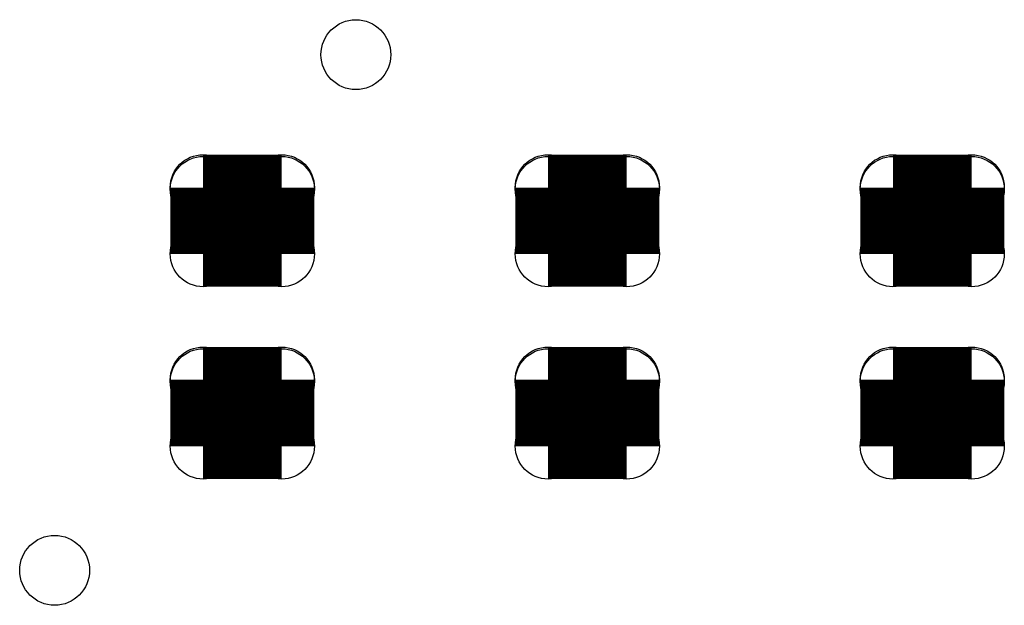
# Model space of a CAD drawing. Extents: x 0 to 23.9, y 0 to 20.7.
# Tile 110 of 127: x 15.6 to 18.4, y 16 to 17.7. Entities that reach past the tile are written whole.
import ezdxf

# ---------------------------------------------------------------- set-up
doc = ezdxf.new("R2010")
doc.units = 0
doc.layers.get('0').update_dxf_attribs({"linetype": 'CONTINUOUS'})
doc.layers.add('SEEEDSTUDIOXIAORP2040V1_22_GTS', color=9, linetype='CONTINUOUS')
doc.layers.add('SEEEDSTUDIOXIAORP2040V1_22_TXT', color=12, linetype='CONTINUOUS')

# ---------------------------------------------------------------- blocks, each defined once
blk = doc.blocks.new('ROUND_306')
blk.add_circle((0, 0), 0.0953)
blk = doc.blocks.new('ROUND_300')
blk.add_circle((0, 0), 0.1016)

msp = doc.modelspace()

# ---------------------------------------------------------------- linework, layer by layer
at = {"layer": 'SEEEDSTUDIOXIAORP2040V1_22_GTS', "const_width": 0.1905}
for points in [[(16.09852, 17.02308), (16.09852, 17.21612)], [(16.09852, 17.21612), (16.32712, 17.21612)], [(16.32712, 17.21104), (16.09852, 17.21104)], [(16.32712, 17.02308), (16.32712, 17.21612)], [(17.10182, 17.02308), (17.10182, 17.21612)], [(17.10182, 17.21612), (17.33042, 17.21612)], [(17.33042, 17.21104), (17.10182, 17.21104)], [(17.33042, 17.21612), (17.33042, 17.02308)], [(18.10512, 17.02308), (18.10512, 17.21612)], [(18.10512, 17.21612), (18.33372, 17.21612)], [(18.10512, 17.21104), (18.33372, 17.21104)], [(18.33372, 17.21612), (18.33372, 17.02308)], [(16.32712, 17.02308), (16.09852, 17.02308)], [(17.33042, 17.02308), (17.10182, 17.02308)], [(18.33372, 17.02308), (18.10512, 17.02308)], [(16.09852, 16.46428), (16.09852, 16.65732)], [(16.09852, 16.65732), (16.32712, 16.65732)], [(16.32712, 16.65224), (16.09852, 16.65224)], [(16.32712, 16.46428), (16.32712, 16.65732)], [(17.10182, 16.46428), (17.10182, 16.65732)], [(17.10182, 16.65732), (17.33042, 16.65732)], [(17.33042, 16.65224), (17.10182, 16.65224)], [(17.33042, 16.65732), (17.33042, 16.46428)], [(18.10512, 16.65732), (18.10512, 16.46428)], [(18.10512, 16.65732), (18.33372, 16.65732)], [(18.10512, 16.65224), (18.33372, 16.65224)], [(18.33372, 16.65732), (18.33372, 16.46428)], [(16.32712, 16.46428), (16.09852, 16.46428)], [(17.33042, 16.46428), (17.10182, 16.46428)], [(18.33372, 16.46428), (18.10512, 16.46428)]]:
    msp.add_lwpolyline(points, dxfattribs=at)

# ---------------------------------------------------------------- block references
at = {"layer": 'SEEEDSTUDIOXIAORP2040V1_22_GTS'}
for p in [(16.09852, 17.21612), (16.09852, 17.21104), (16.32712, 17.21612), (16.32712, 17.21612), (16.32712, 17.21104), (17.10182, 17.21612), (17.10182, 17.21104), (17.33042, 17.21612), (17.33042, 17.21612), (17.33042, 17.21104), (18.10512, 17.21612), (18.10512, 17.21104), (18.33372, 17.21612), (18.33372, 17.21104), (16.09852, 17.02308), (16.32712, 17.02308), (16.32712, 17.02308), (17.10182, 17.02308), (17.33042, 17.02308), (18.10512, 17.02308), (18.10512, 17.02308), (18.33372, 17.02308), (16.09852, 16.65732), (16.09852, 16.65224), (16.32712, 16.65732), (16.32712, 16.65732), (16.32712, 16.65224), (17.10182, 16.65732), (17.10182, 16.65224), (17.33042, 16.65732), (17.33042, 16.65732), (17.33042, 16.65224), (18.10512, 16.65732), (18.10512, 16.65732), (18.10512, 16.65224), (18.33372, 16.65732), (18.33372, 16.65224), (16.09852, 16.46428), (16.32712, 16.46428), (16.32712, 16.46428), (17.10182, 16.46428), (17.33042, 16.46428), (18.10512, 16.46428), (18.10512, 16.46428), (18.33372, 16.46428)]:
    msp.add_blockref('ROUND_306', p, dxfattribs=at)
at = {"layer": 'SEEEDSTUDIOXIAORP2040V1_22_TXT'}
for p in [(16.54302, 17.6022), (15.66672, 16.1036)]:
    msp.add_blockref('ROUND_300', p, dxfattribs=at)

doc.saveas('drawing.dxf')
